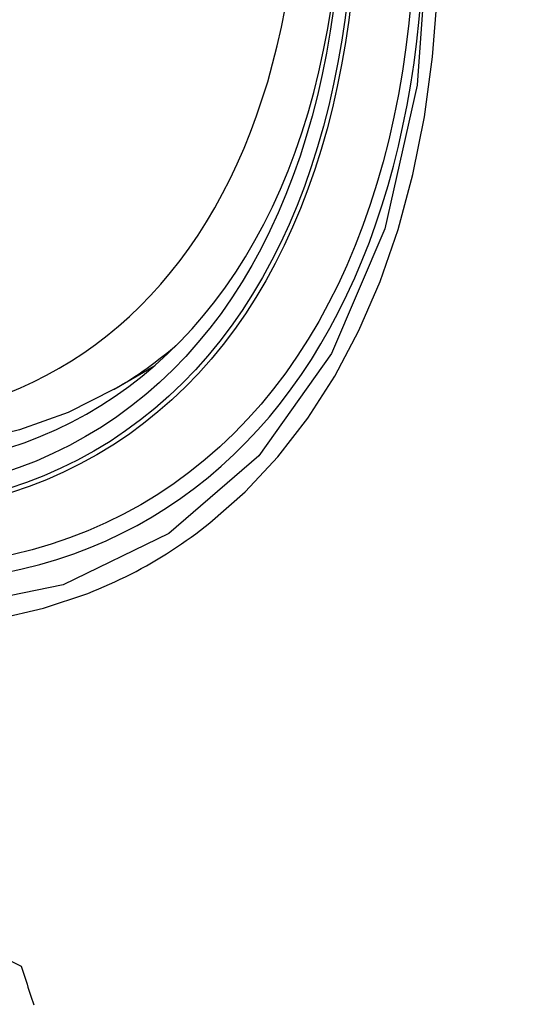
# Model space of a CAD drawing. Header units: inches. Extents: x 25 to 627, y 68 to 290.
# Tile 201 of 250: x 576.583 to 576.711, y 245.271 to 245.525. Entities that reach past the tile are written whole.
import ezdxf

# ---------------------------------------------------------------- set-up
doc = ezdxf.new("R2010")
doc.units = ezdxf.units.IN
doc.header["$MEASUREMENT"] = 0
doc.layers.add('Visible Edges(ANSI)', color=7, linetype='Continuous', lineweight=25)
doc.layers.add('Visible Tangent Edges(ANSI)', color=7, linetype='Continuous', lineweight=25)

msp = doc.modelspace()

# ---------------------------------------------------------------- linework, layer by layer
at = {"layer": 'Visible Edges(ANSI)'}
msp.add_line((576.60781, 245.42961), (576.61808, 245.43554), dxfattribs=at)
at = {"layer": 'Visible Edges(ANSI)', "flags": 128}
for points in [[(576.60781, 245.42961), (576.59593, 245.42367), (576.58337, 245.41913), (576.57021, 245.416), (576.55654, 245.41428), (576.54244, 245.41398), (576.52801, 245.41508), (576.5133, 245.41753), (576.49838, 245.42132), (576.48332, 245.4264), (576.46817, 245.43274), (576.45299, 245.44031), (576.43784, 245.44905), (576.42279, 245.45893), (576.40788, 245.4699), (576.39319, 245.4819), (576.37878, 245.49489), (576.3647, 245.5088), (576.35101, 245.52356), (576.33778, 245.53912)], [(576.58128, 245.28206), (576.58386, 245.28077)], [(576.58386, 245.28077), (576.58411, 245.28), (576.58435, 245.27923), (576.5846, 245.27846), (576.58485, 245.27769), (576.58509, 245.27692), (576.58534, 245.27616), (576.58559, 245.27539), (576.58583, 245.27462), (576.58608, 245.27385), (576.58633, 245.27308), (576.58658, 245.27232), (576.58682, 245.27155), (576.58707, 245.27078)]]:
    msp.add_lwpolyline(points, dxfattribs=at)
at = {"layer": 'Visible Edges(ANSI)'}
msp.add_ellipse((576.444, 245.69645), major_axis=(0.15748, -0.27276), ratio=0.57735, start_param=2.363977, end_param=7.060801, dxfattribs=at)
msp.add_ellipse((576.44052, 245.69444), major_axis=(0.15994, -0.27703), ratio=0.57735, dxfattribs=at)
at = {"layer": 'Visible Tangent Edges(ANSI)', "flags": 128}
for points in [[(576.68896, 245.54924), (576.68604, 245.50804), (576.67763, 245.47099), (576.66387, 245.43887), (576.64513, 245.41246), (576.62189, 245.39239), (576.59466, 245.37914), (576.56395, 245.3729), (576.53037, 245.3738), (576.49478, 245.38185), (576.45792, 245.39683), (576.42062, 245.41847), (576.38383, 245.44618), (576.34819, 245.47949), (576.31462, 245.51757), (576.2839, 245.55948)], [(576.30081, 245.5302), (576.31328, 245.51416), (576.32619, 245.4987), (576.3395, 245.48387), (576.35316, 245.46974), (576.36711, 245.45636), (576.38129, 245.44381), (576.39565, 245.43212), (576.41015, 245.42131), (576.42475, 245.41141), (576.43941, 245.40245), (576.4541, 245.39447), (576.46873, 245.38751), (576.48323, 245.38159), (576.49757, 245.37674), (576.5117, 245.37295), (576.52558, 245.37025), (576.53918, 245.36863), (576.55243, 245.36811), (576.5653, 245.36869), (576.5777, 245.37037), (576.58962, 245.37313), (576.60102, 245.37695)], [(576.63254, 245.39516), (576.64162, 245.40317), (576.65003, 245.41218), (576.65775, 245.42215), (576.66474, 245.43304), (576.67097, 245.44481), (576.67642, 245.45742), (576.68106, 245.47084), (576.68487, 245.48501), (576.68785, 245.49987), (576.68998, 245.51538), (576.69127, 245.53151)], [(576.60102, 245.37695), (576.60243, 245.37752), (576.60384, 245.3781), (576.60524, 245.3787), (576.60663, 245.37931), (576.60802, 245.37995), (576.60939, 245.3806), (576.61075, 245.38126), (576.61211, 245.38195), (576.61346, 245.38265), (576.6148, 245.38336), (576.61613, 245.3841), (576.61745, 245.38485), (576.61876, 245.38562), (576.62006, 245.3864), (576.62135, 245.3872), (576.62263, 245.38802), (576.62391, 245.38885), (576.62517, 245.38971), (576.62642, 245.39057), (576.62767, 245.39146), (576.6289, 245.39236), (576.63013, 245.39327), (576.63134, 245.39421), (576.63254, 245.39516)]]:
    msp.add_lwpolyline(points, dxfattribs=at)
at = {"layer": 'Visible Tangent Edges(ANSI)'}
for centre, major_axis, start_param, end_param in [((576.44301, 245.69588), (-0.17318, 0.29996), 5.05527, 10.652693), ((576.44296, 245.69585), (0.15059, -0.26083), 4.097754, 6.89782), ((576.45131, 245.70067), (0.1565, -0.27106), 0, 0.111997)]:
    msp.add_ellipse(centre, major_axis=major_axis, ratio=0.57735, start_param=start_param, end_param=end_param, dxfattribs=at)
for centre, major_axis in [((576.4436, 245.69622), (-0.17111, 0.29637)), ((576.44063, 245.6945), (0.1627, -0.2818)), ((576.44052, 245.69444), (-0.1621, 0.28076))]:
    msp.add_ellipse(centre, major_axis=major_axis, ratio=0.57735, dxfattribs=at)

doc.saveas('drawing.dxf')
